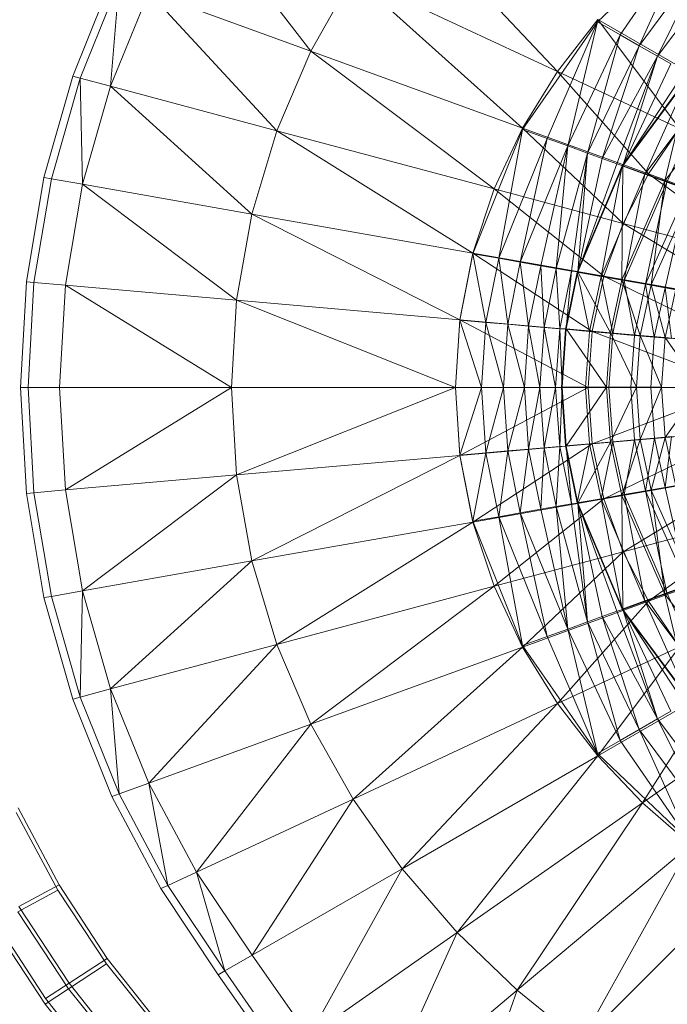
# Model space of a CAD drawing. Header units: metres. Extents: x 391.1 to 427.5, y 12.8 to 28.4.
# Tile 133 of 218: x 406.476 to 406.577, y 27.226 to 27.38. Entities that reach past the tile are written whole.
import ezdxf

# ---------------------------------------------------------------- set-up
doc = ezdxf.new("R2010")
doc.units = ezdxf.units.M
doc.layers.add('A-DETL-____-MBND', color=7, linetype='Continuous', lineweight=18)

# ---------------------------------------------------------------- blocks, each defined once
blk = doc.blocks.new('Family - Inodor PA-152420-03_ENLLUMENAT_P0A')
at = {"layer": 'A-DETL-____-MBND', "color": 253, "true_color": 0xaaaaaa}
for p, q in [((0.07185, 0.25257), (0.05392, 0.27574)), ((0.0861, 0.27521), (0.11043, 0.24938)), ((0.13114, 0.27102), (0.11669, 0.25718)), ((0.13114, 0.27102), (0.12024, 0.25514)), ((0.13114, 0.27102), (0.12024, 0.25514)), ((0.13114, 0.27102), (0.12321, 0.25343)), ((0.13114, 0.27102), (0.12321, 0.25343)), ((0.13428, 0.26839), (0.12321, 0.25343)), ((0.13428, 0.26839), (0.12321, 0.25343)), ((0.13428, 0.26839), (0.12605, 0.25179)), ((0.13428, 0.26839), (0.12605, 0.25179)), ((0.1369, 0.26619), (0.12605, 0.25179)), ((0.1369, 0.26619), (0.12605, 0.25179)), ((0.03458, 0.24866), (0.04072, 0.2639)), ((0.07843, 0.26431), (0.07185, 0.25257)), ((0.11043, 0.24938), (0.07843, 0.26431)), ((0.07843, 0.26431), (0.10496, 0.24052)), ((0.04183, 0.2635), (0.03573, 0.24836)), ((0.0405, 0.24708), (0.04183, 0.2635)), ((0.04648, 0.2618), (0.0405, 0.24708)), ((0.07185, 0.25257), (0.04648, 0.2618)), ((0.06653, 0.2401), (0.04648, 0.2618)), ((0.11674, 0.25752), (0.11043, 0.24938)), ((0.135, 0.24698), (0.11674, 0.25752)), ((0.11674, 0.25752), (0.12949, 0.24049)), ((0.11669, 0.25718), (0.10495, 0.24029)), ((0.11669, 0.25718), (0.1088, 0.2389)), ((0.11669, 0.25718), (0.1088, 0.2389)), ((0.11669, 0.25718), (0.11202, 0.23773)), ((0.11669, 0.25718), (0.11202, 0.23773)), ((0.12024, 0.25514), (0.11669, 0.25718)), ((0.11669, 0.25718), (0.12024, 0.25514)), ((0.12024, 0.25514), (0.11202, 0.23773)), ((0.12024, 0.25514), (0.11202, 0.23773)), ((0.12024, 0.25514), (0.1151, 0.23661)), ((0.12024, 0.25514), (0.1151, 0.23661)), ((0.12321, 0.25343), (0.12024, 0.25514)), ((0.12024, 0.25514), (0.12321, 0.25343)), ((0.12321, 0.25343), (0.1151, 0.23661)), ((0.12321, 0.25343), (0.1151, 0.23661)), ((0.12321, 0.25343), (0.11739, 0.23577)), ((0.12321, 0.25343), (0.11739, 0.23577)), ((0.12605, 0.25179), (0.12321, 0.25343)), ((0.12321, 0.25343), (0.12605, 0.25179)), ((0.07185, 0.25257), (0.06653, 0.2401)), ((0.10496, 0.24052), (0.07185, 0.25257)), ((0.1005, 0.231), (0.07185, 0.25257)), ((0.12605, 0.25179), (0.11739, 0.23577)), ((0.12605, 0.25179), (0.11739, 0.23577)), ((0.12605, 0.25179), (0.11969, 0.23493)), ((0.12605, 0.25179), (0.11969, 0.23493)), ((0.12605, 0.25179), (0.12065, 0.23464)), ((0.12605, 0.25179), (0.12065, 0.23464)), ((0.12816, 0.25057), (0.12605, 0.25179)), ((0.12605, 0.25179), (0.12816, 0.25057)), ((0.12816, 0.25057), (0.12065, 0.23464)), ((0.12816, 0.25057), (0.12065, 0.23464)), ((0.03007, 0.23279), (0.03458, 0.24866)), ((0.03573, 0.24836), (0.03124, 0.23259)), ((0.03573, 0.24836), (0.03458, 0.24866)), ((0.0405, 0.24708), (0.03573, 0.24836)), ((0.03611, 0.23173), (0.03573, 0.24836)), ((0.11043, 0.24938), (0.10496, 0.24052)), ((0.12949, 0.24049), (0.11043, 0.24938)), ((0.11043, 0.24938), (0.12466, 0.23335)), ((0.13106, 0.24889), (0.12054, 0.23462)), ((0.13028, 0.24934), (0.12065, 0.23464)), ((0.13028, 0.24934), (0.12065, 0.23464)), ((0.13117, 0.24889), (0.12065, 0.23464)), ((0.13117, 0.24889), (0.12065, 0.23464)), ((0.13106, 0.24889), (0.12409, 0.23333)), ((0.13106, 0.24889), (0.12409, 0.23333)), ((0.13117, 0.24889), (0.12721, 0.23226)), ((0.13117, 0.24889), (0.12721, 0.23226)), ((0.0405, 0.24708), (0.03611, 0.23173)), ((0.06653, 0.2401), (0.0405, 0.24708)), ((0.06262, 0.22705), (0.0405, 0.24708)), ((0.13433, 0.247), (0.12409, 0.23333)), ((0.13433, 0.247), (0.12409, 0.23333)), ((0.13433, 0.247), (0.12752, 0.23208)), ((0.13433, 0.247), (0.12752, 0.23208)), ((0.13722, 0.2454), (0.12721, 0.23226)), ((0.13722, 0.2454), (0.12721, 0.23226)), ((0.10496, 0.24052), (0.1005, 0.231)), ((0.12466, 0.23335), (0.10496, 0.24052)), ((0.12067, 0.2256), (0.10496, 0.24052)), ((0.12949, 0.24049), (0.12466, 0.23335)), ((0.06653, 0.2401), (0.06262, 0.22705)), ((0.1005, 0.231), (0.06653, 0.2401)), ((0.09718, 0.22096), (0.06653, 0.2401)), ((0.10495, 0.24029), (0.09718, 0.22085)), ((0.10495, 0.24029), (0.10122, 0.22015)), ((0.10495, 0.24029), (0.10122, 0.22015)), ((0.1088, 0.2389), (0.10122, 0.22015)), ((0.1088, 0.2389), (0.10122, 0.22015)), ((0.1088, 0.2389), (0.10458, 0.21955)), ((0.1088, 0.2389), (0.10458, 0.21955)), ((0.1088, 0.2389), (0.10495, 0.24029)), ((0.10495, 0.24029), (0.1088, 0.2389)), ((0.11202, 0.23773), (0.1088, 0.2389)), ((0.1088, 0.2389), (0.11202, 0.23773)), ((0.11202, 0.23773), (0.10458, 0.21955)), ((0.11202, 0.23773), (0.10458, 0.21955)), ((0.11202, 0.23773), (0.10781, 0.21898)), ((0.11202, 0.23773), (0.10781, 0.21898)), ((0.11202, 0.23773), (0.11021, 0.21856)), ((0.11202, 0.23773), (0.11021, 0.21856)), ((0.1151, 0.23661), (0.11202, 0.23773)), ((0.11202, 0.23773), (0.1151, 0.23661)), ((0.1151, 0.23661), (0.11021, 0.21856)), ((0.1151, 0.23661), (0.11021, 0.21856)), ((0.1151, 0.23661), (0.11263, 0.21813)), ((0.1151, 0.23661), (0.11263, 0.21813)), ((0.1151, 0.23661), (0.11362, 0.21801)), ((0.1151, 0.23661), (0.11362, 0.21801)), ((0.11739, 0.23577), (0.1151, 0.23661)), ((0.1151, 0.23661), (0.11739, 0.23577)), ((0.12054, 0.23462), (0.11352, 0.21797)), ((0.11739, 0.23577), (0.11362, 0.21801)), ((0.11739, 0.23577), (0.11362, 0.21801)), ((0.11969, 0.23493), (0.11362, 0.21801)), ((0.11969, 0.23493), (0.11362, 0.21801)), ((0.12065, 0.23464), (0.11362, 0.21801)), ((0.12065, 0.23464), (0.11362, 0.21801)), ((0.12054, 0.23462), (0.11723, 0.21732)), ((0.12054, 0.23462), (0.11723, 0.21732)), ((0.11969, 0.23493), (0.11739, 0.23577)), ((0.11739, 0.23577), (0.11969, 0.23493)), ((0.12065, 0.23464), (0.11969, 0.23493)), ((0.11969, 0.23493), (0.12065, 0.23464)), ((0.12065, 0.23464), (0.1205, 0.2168)), ((0.12065, 0.23464), (0.1205, 0.2168)), ((0.12409, 0.23333), (0.12054, 0.23462)), ((0.12054, 0.23462), (0.12409, 0.23333)), ((0.12721, 0.23226), (0.12065, 0.23464)), ((0.12065, 0.23464), (0.12721, 0.23226)), ((0.02732, 0.21647), (0.03007, 0.23279)), ((0.03124, 0.23259), (0.03007, 0.23279)), ((0.12409, 0.23333), (0.11723, 0.21732)), ((0.12409, 0.23333), (0.11723, 0.21732)), ((0.12466, 0.23335), (0.12067, 0.2256)), ((0.12409, 0.23333), (0.12084, 0.21668)), ((0.12409, 0.23333), (0.12084, 0.21668)), ((0.12752, 0.23208), (0.12409, 0.23333)), ((0.12409, 0.23333), (0.12752, 0.23208)), ((0.1474, 0.22507), (0.12466, 0.23335)), ((0.12466, 0.23335), (0.1439, 0.21937)), ((0.03124, 0.23259), (0.0285, 0.21636)), ((0.03611, 0.23173), (0.03124, 0.23259)), ((0.03611, 0.23173), (0.03343, 0.21593)), ((0.06262, 0.22705), (0.03611, 0.23173)), ((0.06022, 0.21359), (0.03611, 0.23173)), ((0.12721, 0.23226), (0.1205, 0.2168)), ((0.12721, 0.23226), (0.1205, 0.2168)), ((0.12752, 0.23208), (0.12084, 0.21668)), ((0.12752, 0.23208), (0.12084, 0.21668)), ((0.12752, 0.23208), (0.12421, 0.21609)), ((0.12752, 0.23208), (0.12421, 0.21609)), ((0.12721, 0.23226), (0.1251, 0.21599)), ((0.12721, 0.23226), (0.1251, 0.21599)), ((0.1316, 0.23066), (0.12721, 0.23226)), ((0.12721, 0.23226), (0.1316, 0.23066)), ((0.13075, 0.23091), (0.12752, 0.23208)), ((0.12752, 0.23208), (0.13075, 0.23091)), ((0.1005, 0.231), (0.09718, 0.22096)), ((0.12067, 0.2256), (0.1005, 0.231)), ((0.11768, 0.21734), (0.1005, 0.231)), ((0.13075, 0.23091), (0.12421, 0.21609)), ((0.13075, 0.23091), (0.12421, 0.21609)), ((0.1316, 0.23066), (0.1251, 0.21599)), ((0.1316, 0.23066), (0.1251, 0.21599)), ((0.13075, 0.23091), (0.12727, 0.21555)), ((0.13075, 0.23091), (0.12727, 0.21555)), ((0.06262, 0.22705), (0.06022, 0.21359)), ((0.09718, 0.22096), (0.06262, 0.22705)), ((0.09514, 0.21053), (0.06262, 0.22705)), ((0.12067, 0.2256), (0.11768, 0.21734)), ((0.1439, 0.21937), (0.12067, 0.2256)), ((0.14123, 0.21319), (0.12067, 0.2256)), ((0.09718, 0.22096), (0.09514, 0.21053)), ((0.09718, 0.22085), (0.09514, 0.21049)), ((0.11768, 0.21734), (0.09718, 0.22096)), ((0.11583, 0.20872), (0.09718, 0.22096)), ((0.10122, 0.22015), (0.09718, 0.22085)), ((0.09718, 0.22085), (0.10122, 0.22015)), ((0.09718, 0.22085), (0.09922, 0.21013)), ((0.09718, 0.22085), (0.09922, 0.21013)), ((0.10122, 0.22015), (0.09922, 0.21013)), ((0.10122, 0.22015), (0.09922, 0.21013)), ((0.10458, 0.21955), (0.10122, 0.22015)), ((0.10122, 0.22015), (0.10458, 0.21955)), ((0.10122, 0.22015), (0.10263, 0.20984)), ((0.10122, 0.22015), (0.10263, 0.20984)), ((0.10458, 0.21955), (0.10263, 0.20984)), ((0.10458, 0.21955), (0.10263, 0.20984)), ((0.10781, 0.21898), (0.10458, 0.21955)), ((0.10458, 0.21955), (0.10781, 0.21898)), ((0.10458, 0.21955), (0.10589, 0.20955)), ((0.10458, 0.21955), (0.10589, 0.20955)), ((0.10781, 0.21898), (0.10589, 0.20955)), ((0.10781, 0.21898), (0.10589, 0.20955)), ((0.11021, 0.21856), (0.10781, 0.21898)), ((0.10781, 0.21898), (0.11021, 0.21856)), ((0.10781, 0.21898), (0.10832, 0.20934)), ((0.10781, 0.21898), (0.10832, 0.20934)), ((0.11021, 0.21856), (0.10832, 0.20934)), ((0.11021, 0.21856), (0.10832, 0.20934)), ((0.11263, 0.21813), (0.11021, 0.21856)), ((0.11021, 0.21856), (0.11263, 0.21813)), ((0.11021, 0.21856), (0.11077, 0.20912)), ((0.11021, 0.21856), (0.11077, 0.20912)), ((0.11263, 0.21813), (0.11077, 0.20912)), ((0.11263, 0.21813), (0.11077, 0.20912)), ((0.11352, 0.21797), (0.11167, 0.20904)), ((0.11263, 0.21813), (0.11176, 0.20909)), ((0.11263, 0.21813), (0.11176, 0.20909)), ((0.11362, 0.21801), (0.11176, 0.20909)), ((0.11362, 0.21801), (0.11176, 0.20909)), ((0.11362, 0.21801), (0.11263, 0.21813)), ((0.11263, 0.21813), (0.11362, 0.21801)), ((0.11723, 0.21732), (0.11352, 0.21797)), ((0.11352, 0.21797), (0.11723, 0.21732)), ((0.11352, 0.21797), (0.11542, 0.20871)), ((0.11352, 0.21797), (0.11542, 0.20871)), ((0.1205, 0.2168), (0.11362, 0.21801)), ((0.11362, 0.21801), (0.1205, 0.2168)), ((0.11362, 0.21801), (0.11872, 0.20848)), ((0.11362, 0.21801), (0.11872, 0.20848)), ((0.11723, 0.21732), (0.11542, 0.20871)), ((0.11723, 0.21732), (0.11542, 0.20871)), ((0.11768, 0.21734), (0.11583, 0.20872)), ((0.12084, 0.21668), (0.11723, 0.21732)), ((0.11723, 0.21732), (0.12084, 0.21668)), ((0.11723, 0.21732), (0.11907, 0.20839)), ((0.11723, 0.21732), (0.11907, 0.20839)), ((0.14123, 0.21319), (0.11768, 0.21734)), ((0.13955, 0.20665), (0.11768, 0.21734)), ((0.0264, 0.19991), (0.02732, 0.21647)), ((0.0285, 0.21636), (0.02732, 0.21647)), ((0.0285, 0.21636), (0.02758, 0.19991)), ((0.03343, 0.21593), (0.0285, 0.21636)), ((0.03343, 0.21593), (0.03253, 0.19991)), ((0.06022, 0.21359), (0.03343, 0.21593)), ((0.05941, 0.19991), (0.03343, 0.21593)), ((0.1205, 0.2168), (0.11872, 0.20848)), ((0.1205, 0.2168), (0.11872, 0.20848)), ((0.12084, 0.21668), (0.11907, 0.20839)), ((0.12084, 0.21668), (0.11907, 0.20839)), ((0.1251, 0.21599), (0.1205, 0.2168)), ((0.1205, 0.2168), (0.1251, 0.21599)), ((0.1205, 0.2168), (0.12337, 0.20807)), ((0.1205, 0.2168), (0.12337, 0.20807)), ((0.12421, 0.21609), (0.12084, 0.21668)), ((0.12084, 0.21668), (0.12421, 0.21609)), ((0.12084, 0.21668), (0.12249, 0.20809)), ((0.12084, 0.21668), (0.12249, 0.20809)), ((0.12421, 0.21609), (0.12249, 0.20809)), ((0.12421, 0.21609), (0.12249, 0.20809)), ((0.1251, 0.21599), (0.12337, 0.20807)), ((0.1251, 0.21599), (0.12337, 0.20807)), ((0.12727, 0.21555), (0.12421, 0.21609)), ((0.12421, 0.21609), (0.12727, 0.21555)), ((0.12421, 0.21609), (0.12557, 0.20782)), ((0.12421, 0.21609), (0.12557, 0.20782)), ((0.12893, 0.21531), (0.1251, 0.21599)), ((0.1251, 0.21599), (0.12893, 0.21531)), ((0.1251, 0.21599), (0.12725, 0.20774)), ((0.1251, 0.21599), (0.12725, 0.20774)), ((0.12727, 0.21555), (0.12557, 0.20782)), ((0.12727, 0.21555), (0.12557, 0.20782)), ((0.12893, 0.21531), (0.12725, 0.20774)), ((0.12893, 0.21531), (0.12725, 0.20774)), ((0.12893, 0.21531), (0.12725, 0.20774)), ((0.12991, 0.21508), (0.12727, 0.21555)), ((0.12727, 0.21555), (0.12991, 0.21508)), ((0.12727, 0.21555), (0.12824, 0.20759)), ((0.12727, 0.21555), (0.12824, 0.20759)), ((0.06022, 0.21359), (0.05941, 0.19991)), ((0.09514, 0.21053), (0.06022, 0.21359)), ((0.09445, 0.19991), (0.06022, 0.21359)), ((0.09514, 0.21053), (0.09445, 0.19991)), ((0.09514, 0.21049), (0.09445, 0.19991)), ((0.11583, 0.20872), (0.09514, 0.21053)), ((0.1152, 0.19991), (0.09514, 0.21053)), ((0.09922, 0.21013), (0.09514, 0.21049)), ((0.09514, 0.21049), (0.09922, 0.21013)), ((0.09514, 0.21049), (0.09854, 0.19992)), ((0.09514, 0.21049), (0.09854, 0.19992)), ((0.09922, 0.21013), (0.09854, 0.19992)), ((0.09922, 0.21013), (0.09854, 0.19992)), ((0.10263, 0.20984), (0.09922, 0.21013)), ((0.09922, 0.21013), (0.10263, 0.20984)), ((0.09922, 0.21013), (0.10196, 0.19992)), ((0.09922, 0.21013), (0.10196, 0.19992)), ((0.10263, 0.20984), (0.10196, 0.19992)), ((0.10263, 0.20984), (0.10196, 0.19992)), ((0.10589, 0.20955), (0.10263, 0.20984)), ((0.10263, 0.20984), (0.10589, 0.20955)), ((0.10263, 0.20984), (0.10524, 0.19992)), ((0.10263, 0.20984), (0.10524, 0.19992)), ((0.10589, 0.20955), (0.10524, 0.19992)), ((0.10589, 0.20955), (0.10524, 0.19992)), ((0.10832, 0.20934), (0.10589, 0.20955)), ((0.10589, 0.20955), (0.10832, 0.20934)), ((0.10589, 0.20955), (0.10768, 0.19992)), ((0.10589, 0.20955), (0.10768, 0.19992)), ((0.10832, 0.20934), (0.10768, 0.19992)), ((0.10832, 0.20934), (0.10768, 0.19992)), ((0.11077, 0.20912), (0.10832, 0.20934)), ((0.10832, 0.20934), (0.11077, 0.20912)), ((0.10832, 0.20934), (0.11013, 0.19992)), ((0.10832, 0.20934), (0.11013, 0.19992)), ((0.11077, 0.20912), (0.11013, 0.19992)), ((0.11077, 0.20912), (0.11013, 0.19992)), ((0.11176, 0.20909), (0.11077, 0.20912)), ((0.11077, 0.20912), (0.11176, 0.20909)), ((0.11077, 0.20912), (0.11113, 0.19997)), ((0.11077, 0.20912), (0.11113, 0.19997)), ((0.11167, 0.20904), (0.11104, 0.19992)), ((0.11176, 0.20909), (0.11113, 0.19997)), ((0.11176, 0.20909), (0.11113, 0.19997)), ((0.11542, 0.20871), (0.11167, 0.20904)), ((0.11167, 0.20904), (0.11542, 0.20871)), ((0.11872, 0.20848), (0.11176, 0.20909)), ((0.11176, 0.20909), (0.11872, 0.20848)), ((0.11176, 0.20909), (0.11811, 0.19997)), ((0.11176, 0.20909), (0.11811, 0.19997)), ((0.11542, 0.20871), (0.11481, 0.19992)), ((0.11542, 0.20871), (0.11481, 0.19992)), ((0.11583, 0.20872), (0.1152, 0.19991)), ((0.11907, 0.20839), (0.11542, 0.20871)), ((0.11542, 0.20871), (0.11907, 0.20839)), ((0.13955, 0.20665), (0.11583, 0.20872)), ((0.13897, 0.19991), (0.11583, 0.20872)), ((0.11872, 0.20848), (0.11811, 0.19997)), ((0.11872, 0.20848), (0.11811, 0.19997)), ((0.11907, 0.20839), (0.11846, 0.19992)), ((0.11907, 0.20839), (0.11846, 0.19992)), ((0.12337, 0.20807), (0.11872, 0.20848)), ((0.11872, 0.20848), (0.12337, 0.20807)), ((0.11872, 0.20848), (0.12278, 0.19997)), ((0.11872, 0.20848), (0.12278, 0.19997)), ((0.12249, 0.20809), (0.11907, 0.20839)), ((0.11907, 0.20839), (0.12249, 0.20809)), ((0.12249, 0.20809), (0.1219, 0.19992)), ((0.12249, 0.20809), (0.1219, 0.19992)), ((0.12557, 0.20782), (0.12249, 0.20809)), ((0.12249, 0.20809), (0.12557, 0.20782)), ((0.12337, 0.20807), (0.12278, 0.19997)), ((0.12337, 0.20807), (0.12278, 0.19997)), ((0.12725, 0.20774), (0.12337, 0.20807)), ((0.12337, 0.20807), (0.12725, 0.20774)), ((0.12337, 0.20807), (0.12668, 0.19997)), ((0.12337, 0.20807), (0.12668, 0.19997)), ((0.12557, 0.20782), (0.125, 0.19991)), ((0.12557, 0.20782), (0.125, 0.19991)), ((0.12824, 0.20759), (0.12557, 0.20782)), ((0.12557, 0.20782), (0.12824, 0.20759)), ((0.12725, 0.20774), (0.12668, 0.19997)), ((0.12725, 0.20774), (0.12668, 0.19997)), ((0.12725, 0.20774), (0.12668, 0.19997)), ((0.13329, 0.20715), (0.12725, 0.20774)), ((0.12725, 0.20774), (0.13329, 0.20715)), ((0.12725, 0.20774), (0.13274, 0.19992)), ((0.12725, 0.20774), (0.13274, 0.19992)), ((0.02758, 0.19991), (0.0264, 0.19991)), ((0.02732, 0.18336), (0.0264, 0.19991)), ((0.03253, 0.19991), (0.02758, 0.19991)), ((0.0285, 0.18347), (0.02758, 0.19991)), ((0.05941, 0.19991), (0.03253, 0.19991)), ((0.03343, 0.1839), (0.03253, 0.19991)), ((0.05941, 0.19991), (0.03343, 0.1839)), ((0.09445, 0.19991), (0.05941, 0.19991)), ((0.06022, 0.18624), (0.05941, 0.19991)), ((0.09445, 0.19991), (0.06022, 0.18624)), ((0.09854, 0.19992), (0.09445, 0.19991)), ((0.09854, 0.19992), (0.09445, 0.19991)), ((0.1152, 0.19991), (0.09445, 0.19991)), ((0.09514, 0.1893), (0.09445, 0.19991)), ((0.09514, 0.18936), (0.09445, 0.19991)), ((0.09854, 0.19992), (0.09514, 0.18936)), ((0.09854, 0.19992), (0.09514, 0.18936)), ((0.1152, 0.19991), (0.09514, 0.1893)), ((0.10196, 0.19992), (0.09854, 0.19992)), ((0.09854, 0.19992), (0.10196, 0.19992)), ((0.09854, 0.19992), (0.09922, 0.18971)), ((0.09854, 0.19992), (0.09922, 0.18971)), ((0.10196, 0.19992), (0.09922, 0.18971)), ((0.10196, 0.19992), (0.09922, 0.18971)), ((0.10524, 0.19992), (0.10196, 0.19992)), ((0.10196, 0.19992), (0.10524, 0.19992)), ((0.10196, 0.19992), (0.10263, 0.19001)), ((0.10196, 0.19992), (0.10263, 0.19001)), ((0.10524, 0.19992), (0.10263, 0.19001)), ((0.10524, 0.19992), (0.10263, 0.19001)), ((0.10768, 0.19992), (0.10524, 0.19992)), ((0.10524, 0.19992), (0.10768, 0.19992)), ((0.10524, 0.19992), (0.10589, 0.1903)), ((0.10524, 0.19992), (0.10589, 0.1903)), ((0.10768, 0.19992), (0.10589, 0.1903)), ((0.10768, 0.19992), (0.10589, 0.1903)), ((0.11013, 0.19992), (0.10768, 0.19992)), ((0.10768, 0.19992), (0.11013, 0.19992)), ((0.10768, 0.19992), (0.10832, 0.19051)), ((0.10768, 0.19992), (0.10832, 0.19051)), ((0.11013, 0.19992), (0.10832, 0.19051)), ((0.11013, 0.19992), (0.10832, 0.19051)), ((0.11113, 0.19997), (0.11013, 0.19992)), ((0.11113, 0.19997), (0.11013, 0.19992)), ((0.11077, 0.19072), (0.11013, 0.19992)), ((0.11013, 0.19992), (0.11077, 0.19072)), ((0.11113, 0.19997), (0.11077, 0.19072)), ((0.11113, 0.19997), (0.11077, 0.19072)), ((0.11104, 0.19992), (0.11481, 0.19992)), ((0.11104, 0.19992), (0.11481, 0.19992)), ((0.11104, 0.19992), (0.11167, 0.19078)), ((0.11811, 0.19997), (0.11113, 0.19997)), ((0.11811, 0.19997), (0.11113, 0.19997)), ((0.11176, 0.19076), (0.11113, 0.19997)), ((0.11113, 0.19997), (0.11176, 0.19076)), ((0.11811, 0.19997), (0.11176, 0.19076)), ((0.11811, 0.19997), (0.11176, 0.19076)), ((0.11481, 0.19992), (0.11846, 0.19992)), ((0.11481, 0.19992), (0.11846, 0.19992)), ((0.11481, 0.19992), (0.11543, 0.19114)), ((0.11481, 0.19992), (0.11543, 0.19114)), ((0.13897, 0.19991), (0.1152, 0.19991)), ((0.11583, 0.19111), (0.1152, 0.19991)), ((0.13897, 0.19991), (0.11583, 0.19111)), ((0.12278, 0.19997), (0.11811, 0.19997)), ((0.11811, 0.19997), (0.12278, 0.19997)), ((0.11811, 0.19997), (0.11872, 0.19136)), ((0.11811, 0.19997), (0.11872, 0.19136)), ((0.11846, 0.19992), (0.1219, 0.19992)), ((0.11846, 0.19992), (0.1219, 0.19992)), ((0.11846, 0.19992), (0.11907, 0.19145)), ((0.11846, 0.19992), (0.11907, 0.19145)), ((0.12278, 0.19997), (0.11872, 0.19136)), ((0.12278, 0.19997), (0.11872, 0.19136)), ((0.1219, 0.19992), (0.125, 0.19991)), ((0.1219, 0.19992), (0.12249, 0.19175)), ((0.1219, 0.19992), (0.125, 0.19991)), ((0.1219, 0.19992), (0.12249, 0.19175)), ((0.12668, 0.19997), (0.12278, 0.19997)), ((0.12668, 0.19997), (0.12278, 0.19997)), ((0.12337, 0.19177), (0.12278, 0.19997)), ((0.12278, 0.19997), (0.12337, 0.19177)), ((0.12668, 0.19997), (0.12337, 0.19177)), ((0.12668, 0.19997), (0.12337, 0.19177)), ((0.125, 0.19991), (0.12767, 0.19992)), ((0.125, 0.19991), (0.12767, 0.19992)), ((0.125, 0.19991), (0.12558, 0.19201)), ((0.125, 0.19991), (0.12558, 0.19201)), ((0.12668, 0.19997), (0.12725, 0.19211)), ((0.12668, 0.19997), (0.12725, 0.19211)), ((0.13274, 0.19992), (0.12668, 0.19997)), ((0.12668, 0.19997), (0.13274, 0.19992)), ((0.12668, 0.19997), (0.12725, 0.19211)), ((0.13274, 0.19992), (0.12725, 0.19211)), ((0.13274, 0.19992), (0.12725, 0.19211)), ((0.13955, 0.19318), (0.11583, 0.19111)), ((0.13955, 0.19318), (0.11768, 0.18249)), ((0.13329, 0.1927), (0.12725, 0.19211)), ((0.13329, 0.1927), (0.12725, 0.19211)), ((0.11583, 0.19111), (0.09514, 0.1893)), ((0.11583, 0.19111), (0.09718, 0.17887)), ((0.11167, 0.19078), (0.11543, 0.19114)), ((0.11543, 0.19114), (0.11167, 0.19078)), ((0.11872, 0.19136), (0.11176, 0.19076)), ((0.11872, 0.19136), (0.11176, 0.19076)), ((0.11543, 0.19114), (0.11352, 0.18188)), ((0.11543, 0.19114), (0.11352, 0.18188)), ((0.11872, 0.19136), (0.11362, 0.18184)), ((0.11872, 0.19136), (0.11362, 0.18184)), ((0.11543, 0.19114), (0.11907, 0.19145)), ((0.11907, 0.19145), (0.11543, 0.19114)), ((0.11723, 0.18253), (0.11543, 0.19114)), ((0.11543, 0.19114), (0.11723, 0.18253)), ((0.11768, 0.18249), (0.11583, 0.19111)), ((0.11907, 0.19145), (0.11723, 0.18253)), ((0.11907, 0.19145), (0.11723, 0.18253)), ((0.12337, 0.19177), (0.11872, 0.19136)), ((0.12337, 0.19177), (0.11872, 0.19136)), ((0.1205, 0.18305), (0.11872, 0.19136)), ((0.11872, 0.19136), (0.1205, 0.18305)), ((0.11907, 0.19145), (0.12249, 0.19175)), ((0.12249, 0.19175), (0.11907, 0.19145)), ((0.12084, 0.18317), (0.11907, 0.19145)), ((0.11907, 0.19145), (0.12084, 0.18317)), ((0.12337, 0.19177), (0.1205, 0.18305)), ((0.12337, 0.19177), (0.1205, 0.18305)), ((0.12249, 0.19175), (0.12084, 0.18317)), ((0.12249, 0.19175), (0.12084, 0.18317)), ((0.12249, 0.19175), (0.12558, 0.19201)), ((0.12558, 0.19201), (0.12249, 0.19175)), ((0.12421, 0.18376), (0.12249, 0.19175)), ((0.12249, 0.19175), (0.12421, 0.18376)), ((0.12725, 0.19211), (0.12337, 0.19177)), ((0.12725, 0.19211), (0.12337, 0.19177)), ((0.1251, 0.18386), (0.12337, 0.19177)), ((0.12337, 0.19177), (0.1251, 0.18386)), ((0.12558, 0.19201), (0.12421, 0.18376)), ((0.12558, 0.19201), (0.12421, 0.18376)), ((0.12725, 0.19211), (0.1251, 0.18386)), ((0.12725, 0.19211), (0.1251, 0.18386)), ((0.12558, 0.19201), (0.12825, 0.19225)), ((0.12825, 0.19225), (0.12558, 0.19201)), ((0.12727, 0.1843), (0.12558, 0.19201)), ((0.12558, 0.19201), (0.12727, 0.1843)), ((0.12725, 0.19211), (0.12893, 0.18453)), ((0.12725, 0.19211), (0.12893, 0.18453)), ((0.12893, 0.18453), (0.12725, 0.19211)), ((0.12825, 0.19225), (0.12727, 0.1843)), ((0.12825, 0.19225), (0.12727, 0.1843)), ((0.09922, 0.18971), (0.09514, 0.18936)), ((0.09922, 0.18971), (0.09514, 0.18936)), ((0.09922, 0.18971), (0.09718, 0.179)), ((0.09922, 0.18971), (0.09718, 0.179)), ((0.10263, 0.19001), (0.09922, 0.18971)), ((0.10263, 0.19001), (0.09922, 0.18971)), ((0.10122, 0.1797), (0.09922, 0.18971)), ((0.09922, 0.18971), (0.10122, 0.1797)), ((0.10263, 0.19001), (0.10122, 0.1797)), ((0.10263, 0.19001), (0.10122, 0.1797)), ((0.10589, 0.1903), (0.10263, 0.19001)), ((0.10589, 0.1903), (0.10263, 0.19001)), ((0.10458, 0.1803), (0.10263, 0.19001)), ((0.10263, 0.19001), (0.10458, 0.1803)), ((0.10589, 0.1903), (0.10458, 0.1803)), ((0.10589, 0.1903), (0.10458, 0.1803)), ((0.10832, 0.19051), (0.10589, 0.1903)), ((0.10832, 0.19051), (0.10589, 0.1903)), ((0.10781, 0.18087), (0.10589, 0.1903)), ((0.10589, 0.1903), (0.10781, 0.18087)), ((0.10832, 0.19051), (0.10781, 0.18087)), ((0.10832, 0.19051), (0.10781, 0.18087)), ((0.11077, 0.19072), (0.10832, 0.19051)), ((0.11077, 0.19072), (0.10832, 0.19051)), ((0.11021, 0.18129), (0.10832, 0.19051)), ((0.10832, 0.19051), (0.11021, 0.18129)), ((0.11077, 0.19072), (0.11021, 0.18129)), ((0.11077, 0.19072), (0.11021, 0.18129)), ((0.11176, 0.19076), (0.11077, 0.19072)), ((0.11176, 0.19076), (0.11077, 0.19072)), ((0.11263, 0.18171), (0.11077, 0.19072)), ((0.11077, 0.19072), (0.11263, 0.18171)), ((0.11352, 0.18188), (0.11167, 0.19078)), ((0.11362, 0.18184), (0.11176, 0.19076)), ((0.11176, 0.19076), (0.11263, 0.18171)), ((0.11176, 0.19076), (0.11362, 0.18184)), ((0.11176, 0.19076), (0.11263, 0.18171)), ((0.09514, 0.1893), (0.06022, 0.18624)), ((0.09514, 0.1893), (0.06262, 0.17278)), ((0.09718, 0.179), (0.09514, 0.18936)), ((0.09718, 0.17887), (0.09514, 0.1893)), ((0.14123, 0.18664), (0.11768, 0.18249)), ((0.14123, 0.18664), (0.12067, 0.17423)), ((0.06022, 0.18624), (0.03343, 0.1839)), ((0.06022, 0.18624), (0.03611, 0.1681)), ((0.06262, 0.17278), (0.06022, 0.18624)), ((0.0285, 0.18347), (0.02732, 0.18336)), ((0.03343, 0.1839), (0.0285, 0.18347)), ((0.03124, 0.16724), (0.0285, 0.18347)), ((0.03611, 0.1681), (0.03343, 0.1839)), ((0.1251, 0.18386), (0.1205, 0.18305)), ((0.1251, 0.18386), (0.1205, 0.18305)), ((0.12421, 0.18376), (0.12084, 0.18317)), ((0.12421, 0.18376), (0.12084, 0.18317)), ((0.12727, 0.1843), (0.12421, 0.18376)), ((0.12727, 0.1843), (0.12421, 0.18376)), ((0.13075, 0.16894), (0.12421, 0.18376)), ((0.12421, 0.18376), (0.12752, 0.16777)), ((0.12421, 0.18376), (0.13075, 0.16894)), ((0.12421, 0.18376), (0.12752, 0.16777)), ((0.12893, 0.18453), (0.1251, 0.18386)), ((0.12893, 0.18453), (0.1251, 0.18386)), ((0.1316, 0.16919), (0.1251, 0.18386)), ((0.1251, 0.18386), (0.12721, 0.16759)), ((0.1251, 0.18386), (0.1316, 0.16919)), ((0.1251, 0.18386), (0.12721, 0.16759)), ((0.12991, 0.18476), (0.12727, 0.1843)), ((0.12991, 0.18476), (0.12727, 0.1843)), ((0.13075, 0.16894), (0.12727, 0.1843)), ((0.12727, 0.1843), (0.13075, 0.16894)), ((0.03007, 0.16704), (0.02732, 0.18336)), ((0.11768, 0.18249), (0.09718, 0.17887)), ((0.11768, 0.18249), (0.1005, 0.16883)), ((0.11723, 0.18253), (0.11352, 0.18188)), ((0.11723, 0.18253), (0.11352, 0.18188)), ((0.12054, 0.16523), (0.11352, 0.18188)), ((0.1205, 0.18305), (0.11362, 0.18184)), ((0.1205, 0.18305), (0.11362, 0.18184)), ((0.12084, 0.18317), (0.11723, 0.18253)), ((0.12084, 0.18317), (0.11723, 0.18253)), ((0.12409, 0.16652), (0.11723, 0.18253)), ((0.11723, 0.18253), (0.12054, 0.16523)), ((0.11723, 0.18253), (0.12409, 0.16652)), ((0.11723, 0.18253), (0.12054, 0.16523)), ((0.12067, 0.17423), (0.11768, 0.18249)), ((0.12721, 0.16759), (0.1205, 0.18305)), ((0.1205, 0.18305), (0.12065, 0.1652)), ((0.1205, 0.18305), (0.12721, 0.16759)), ((0.1205, 0.18305), (0.12065, 0.1652)), ((0.12752, 0.16777), (0.12084, 0.18317)), ((0.12084, 0.18317), (0.12409, 0.16652)), ((0.12084, 0.18317), (0.12752, 0.16777)), ((0.12084, 0.18317), (0.12409, 0.16652)), ((0.10781, 0.18087), (0.10458, 0.1803)), ((0.10781, 0.18087), (0.10458, 0.1803)), ((0.11021, 0.18129), (0.10781, 0.18087)), ((0.11021, 0.18129), (0.10781, 0.18087)), ((0.11202, 0.16212), (0.10781, 0.18087)), ((0.10781, 0.18087), (0.11202, 0.16212)), ((0.11263, 0.18171), (0.11021, 0.18129)), ((0.11263, 0.18171), (0.11021, 0.18129)), ((0.1151, 0.16324), (0.11021, 0.18129)), ((0.11021, 0.18129), (0.11202, 0.16212)), ((0.11021, 0.18129), (0.1151, 0.16324)), ((0.11021, 0.18129), (0.11202, 0.16212)), ((0.11362, 0.18184), (0.11263, 0.18171)), ((0.11362, 0.18184), (0.11263, 0.18171)), ((0.1151, 0.16324), (0.11263, 0.18171)), ((0.11263, 0.18171), (0.1151, 0.16324)), ((0.12065, 0.1652), (0.11362, 0.18184)), ((0.11362, 0.18184), (0.1151, 0.16324)), ((0.11362, 0.18184), (0.12065, 0.1652)), ((0.11362, 0.18184), (0.11969, 0.16491)), ((0.11362, 0.18184), (0.11969, 0.16491)), ((0.11362, 0.18184), (0.11739, 0.16407)), ((0.11362, 0.18184), (0.11739, 0.16407)), ((0.11362, 0.18184), (0.1151, 0.16324)), ((0.1439, 0.18046), (0.12067, 0.17423)), ((0.12466, 0.16648), (0.1439, 0.18046)), ((0.09718, 0.17887), (0.06262, 0.17278)), ((0.09718, 0.17887), (0.06653, 0.15973)), ((0.10122, 0.1797), (0.09718, 0.179)), ((0.10122, 0.1797), (0.09718, 0.179)), ((0.10495, 0.15955), (0.09718, 0.179)), ((0.1005, 0.16883), (0.09718, 0.17887)), ((0.10458, 0.1803), (0.10122, 0.1797)), ((0.10458, 0.1803), (0.10122, 0.1797)), ((0.1088, 0.16095), (0.10122, 0.1797)), ((0.10122, 0.1797), (0.10495, 0.15955)), ((0.10122, 0.1797), (0.1088, 0.16095)), ((0.10122, 0.1797), (0.10495, 0.15955)), ((0.11202, 0.16212), (0.10458, 0.1803)), ((0.10458, 0.1803), (0.1088, 0.16095)), ((0.10458, 0.1803), (0.11202, 0.16212)), ((0.10458, 0.1803), (0.1088, 0.16095)), ((0.12067, 0.17423), (0.1005, 0.16883)), ((0.12067, 0.17423), (0.10496, 0.15931)), ((0.12466, 0.16648), (0.12067, 0.17423)), ((0.1474, 0.17476), (0.12466, 0.16648)), ((0.06262, 0.17278), (0.03611, 0.1681)), ((0.06262, 0.17278), (0.0405, 0.15275)), ((0.06653, 0.15973), (0.06262, 0.17278)), ((0.03611, 0.1681), (0.03124, 0.16724)), ((0.03611, 0.1681), (0.03573, 0.15147)), ((0.0405, 0.15275), (0.03611, 0.1681)), ((0.1005, 0.16883), (0.06653, 0.15973)), ((0.1005, 0.16883), (0.07185, 0.14726)), ((0.10496, 0.15931), (0.1005, 0.16883)), ((0.1316, 0.16919), (0.12721, 0.16759)), ((0.1316, 0.16919), (0.12721, 0.16759)), ((0.13075, 0.16894), (0.12752, 0.16777)), ((0.13075, 0.16894), (0.12752, 0.16777)), ((0.03124, 0.16724), (0.03007, 0.16704)), ((0.03458, 0.15117), (0.03007, 0.16704)), ((0.03573, 0.15147), (0.03124, 0.16724)), ((0.12466, 0.16648), (0.10496, 0.15931)), ((0.11043, 0.15045), (0.12466, 0.16648)), ((0.12409, 0.16652), (0.12054, 0.16523)), ((0.12409, 0.16652), (0.12054, 0.16523)), ((0.12721, 0.16759), (0.12065, 0.1652)), ((0.12721, 0.16759), (0.12065, 0.1652)), ((0.12752, 0.16777), (0.12409, 0.16652)), ((0.12752, 0.16777), (0.12409, 0.16652)), ((0.13433, 0.15285), (0.12409, 0.16652)), ((0.12409, 0.16652), (0.13106, 0.15096)), ((0.12409, 0.16652), (0.13433, 0.15285)), ((0.12409, 0.16652), (0.13106, 0.15096)), ((0.12949, 0.15933), (0.12466, 0.16648)), ((0.13722, 0.15445), (0.12721, 0.16759)), ((0.12721, 0.16759), (0.13117, 0.15096)), ((0.12721, 0.16759), (0.13722, 0.15445)), ((0.12721, 0.16759), (0.13117, 0.15096)), ((0.13433, 0.15285), (0.12752, 0.16777)), ((0.12752, 0.16777), (0.13433, 0.15285)), ((0.11969, 0.16491), (0.11739, 0.16407)), ((0.11969, 0.16491), (0.11739, 0.16407)), ((0.12065, 0.1652), (0.11969, 0.16491)), ((0.12065, 0.1652), (0.11969, 0.16491)), ((0.12605, 0.14806), (0.11969, 0.16491)), ((0.11969, 0.16491), (0.12605, 0.14806)), ((0.13106, 0.15096), (0.12054, 0.16523)), ((0.13117, 0.15096), (0.12065, 0.1652)), ((0.12065, 0.1652), (0.12605, 0.14806)), ((0.12065, 0.1652), (0.13117, 0.15096)), ((0.12065, 0.1652), (0.13028, 0.1505)), ((0.12065, 0.1652), (0.13028, 0.1505)), ((0.12065, 0.1652), (0.12816, 0.14928)), ((0.12065, 0.1652), (0.12816, 0.14928)), ((0.12065, 0.1652), (0.12605, 0.14806)), ((0.11739, 0.16407), (0.1151, 0.16324)), ((0.11739, 0.16407), (0.1151, 0.16324)), ((0.12605, 0.14806), (0.11739, 0.16407)), ((0.11739, 0.16407), (0.12321, 0.14642)), ((0.11739, 0.16407), (0.12605, 0.14806)), ((0.11739, 0.16407), (0.12321, 0.14642)), ((0.11202, 0.16212), (0.1088, 0.16095)), ((0.11202, 0.16212), (0.1088, 0.16095)), ((0.1151, 0.16324), (0.11202, 0.16212)), ((0.1151, 0.16324), (0.11202, 0.16212)), ((0.12024, 0.14471), (0.11202, 0.16212)), ((0.11202, 0.16212), (0.11669, 0.14267)), ((0.11202, 0.16212), (0.12024, 0.14471)), ((0.11202, 0.16212), (0.11669, 0.14267)), ((0.12321, 0.14642), (0.1151, 0.16324)), ((0.1151, 0.16324), (0.12024, 0.14471)), ((0.1151, 0.16324), (0.12321, 0.14642)), ((0.1151, 0.16324), (0.12024, 0.14471)), ((0.1088, 0.16095), (0.10495, 0.15955)), ((0.1088, 0.16095), (0.10495, 0.15955)), ((0.11669, 0.14267), (0.1088, 0.16095)), ((0.1088, 0.16095), (0.11669, 0.14267)), ((0.06653, 0.15973), (0.0405, 0.15275)), ((0.06653, 0.15973), (0.04648, 0.13803)), ((0.07185, 0.14726), (0.06653, 0.15973)), ((0.10496, 0.15931), (0.07185, 0.14726)), ((0.07843, 0.13552), (0.10496, 0.15931)), ((0.11669, 0.14267), (0.10495, 0.15955)), ((0.11043, 0.15045), (0.10496, 0.15931)), ((0.12949, 0.15933), (0.11043, 0.15045)), ((0.11674, 0.14231), (0.12949, 0.15933)), ((0.0405, 0.15275), (0.03573, 0.15147)), ((0.04648, 0.13803), (0.0405, 0.15275)), ((0.0405, 0.15275), (0.04183, 0.13633)), ((0.135, 0.15285), (0.11674, 0.14231)), ((0.12373, 0.13494), (0.135, 0.15285)), ((0.03573, 0.15147), (0.03458, 0.15117)), ((0.04072, 0.13593), (0.03458, 0.15117)), ((0.04183, 0.13633), (0.03573, 0.15147)), ((0.11043, 0.15045), (0.07843, 0.13552)), ((0.0861, 0.12462), (0.11043, 0.15045)), ((0.11674, 0.14231), (0.11043, 0.15045)), ((0.12605, 0.14806), (0.12321, 0.14642)), ((0.12605, 0.14806), (0.12321, 0.14642)), ((0.12816, 0.14928), (0.12605, 0.14806)), ((0.12816, 0.14928), (0.12605, 0.14806)), ((0.1369, 0.13366), (0.12605, 0.14806)), ((0.12605, 0.14806), (0.13428, 0.13146)), ((0.12605, 0.14806), (0.1369, 0.13366)), ((0.12605, 0.14806), (0.13428, 0.13146)), ((0.07185, 0.14726), (0.04648, 0.13803)), ((0.07185, 0.14726), (0.05392, 0.12409)), ((0.07843, 0.13552), (0.07185, 0.14726)), ((0.12321, 0.14642), (0.12024, 0.14471)), ((0.12321, 0.14642), (0.12024, 0.14471)), ((0.13428, 0.13146), (0.12321, 0.14642)), ((0.12321, 0.14642), (0.13114, 0.12883)), ((0.12321, 0.14642), (0.13428, 0.13146)), ((0.12321, 0.14642), (0.13114, 0.12883)), ((0.14103, 0.14706), (0.12373, 0.13494)), ((0.12024, 0.14471), (0.11669, 0.14267)), ((0.12024, 0.14471), (0.11669, 0.14267)), ((0.13114, 0.12883), (0.12024, 0.14471)), ((0.12024, 0.14471), (0.13114, 0.12883)), ((0.11674, 0.14231), (0.0861, 0.12462)), ((0.09472, 0.11463), (0.11674, 0.14231)), ((0.13114, 0.12883), (0.11669, 0.14267)), ((0.12373, 0.13494), (0.11674, 0.14231)), ((0.04648, 0.13803), (0.04183, 0.13633)), ((0.05392, 0.12409), (0.04648, 0.13803)), ((0.04648, 0.13803), (0.04943, 0.122)), ((0.04183, 0.13633), (0.04072, 0.13593)), ((0.04836, 0.1215), (0.04072, 0.13593)), ((0.04943, 0.122), (0.04183, 0.13633)), ((0.02606, 0.13416), (0.03245, 0.12208)), ((0.03245, 0.12208), (0.02606, 0.13416)), ((0.02606, 0.13416), (0.03245, 0.12208)), ((0.02606, 0.13416), (0.03245, 0.12208)), ((0.07843, 0.13552), (0.05392, 0.12409)), ((0.06265, 0.11108), (0.07843, 0.13552)), ((0.0861, 0.12462), (0.07843, 0.13552)), ((0.12373, 0.13494), (0.09472, 0.11463)), ((0.1041, 0.10559), (0.12373, 0.13494)), ((0.13124, 0.12836), (0.12373, 0.13494)), ((0.02575, 0.13342), (0.03224, 0.12126)), ((0.02575, 0.13342), (0.03224, 0.12126)), ((0.13124, 0.12836), (0.1041, 0.10559)), ((0.11411, 0.09751), (0.13124, 0.12836)), ((0.05392, 0.12409), (0.04943, 0.122)), ((0.06265, 0.11108), (0.05392, 0.12409)), ((0.05392, 0.12409), (0.05837, 0.10861)), ((0.0861, 0.12462), (0.06265, 0.11108)), ((0.07154, 0.0984), (0.0861, 0.12462)), ((0.09472, 0.11463), (0.0861, 0.12462)), ((0.02616, 0.11873), (0.03245, 0.12208)), ((0.03245, 0.12208), (0.02616, 0.11873)), ((0.03245, 0.12208), (0.03995, 0.11059)), ((0.03995, 0.11059), (0.03245, 0.12208)), ((0.03245, 0.12208), (0.03995, 0.11059)), ((0.03245, 0.12208), (0.03995, 0.11059)), ((0.04943, 0.122), (0.04836, 0.1215)), ((0.05837, 0.10861), (0.04943, 0.122)), ((0.13916, 0.12256), (0.11411, 0.09751)), ((0.02597, 0.11789), (0.03224, 0.12126)), ((0.03224, 0.12126), (0.02597, 0.11789)), ((0.03224, 0.12126), (0.03987, 0.10971)), ((0.03224, 0.12126), (0.03987, 0.10971)), ((0.05734, 0.10801), (0.04836, 0.1215)), ((0.03401, 0.10672), (0.02616, 0.11873)), ((0.03401, 0.10672), (0.02616, 0.11873)), ((0.02597, 0.11789), (0.03394, 0.10581)), ((0.02597, 0.11789), (0.03394, 0.10581)), ((0.0221, 0.11581), (0.03028, 0.1034)), ((0.0221, 0.11581), (0.03028, 0.1034)), ((0.03034, 0.10433), (0.02228, 0.11667)), ((0.03034, 0.10433), (0.02228, 0.11667)), ((0.09472, 0.11463), (0.07154, 0.0984)), ((0.08242, 0.08739), (0.09472, 0.11463)), ((0.1041, 0.10559), (0.09472, 0.11463)), ((0.06265, 0.11108), (0.05837, 0.10861)), ((0.07154, 0.0984), (0.06265, 0.11108)), ((0.03394, 0.10581), (0.03987, 0.10971)), ((0.03987, 0.10971), (0.03394, 0.10581)), ((0.03401, 0.10672), (0.03995, 0.11059)), ((0.03995, 0.11059), (0.03401, 0.10672)), ((0.03987, 0.10971), (0.04857, 0.09887)), ((0.03987, 0.10971), (0.04857, 0.09887)), ((0.03995, 0.11059), (0.04853, 0.0998)), ((0.04853, 0.0998), (0.03995, 0.11059)), ((0.03995, 0.11059), (0.04853, 0.0998)), ((0.03995, 0.11059), (0.04853, 0.0998)), ((0.05837, 0.10861), (0.05734, 0.10801)), ((0.06652, 0.09488), (0.05734, 0.10801)), ((0.06749, 0.09556), (0.05837, 0.10861)), ((0.03034, 0.10433), (0.03401, 0.10672)), ((0.03401, 0.10672), (0.03034, 0.10433)), ((0.04298, 0.09544), (0.03401, 0.10672)), ((0.04298, 0.09544), (0.03401, 0.10672)), ((0.03028, 0.1034), (0.03394, 0.10581)), ((0.03394, 0.10581), (0.03028, 0.1034)), ((0.03394, 0.10581), (0.04304, 0.09447)), ((0.03394, 0.10581), (0.04304, 0.09447)), ((0.1041, 0.10559), (0.08242, 0.08739)), ((0.0941, 0.0775), (0.1041, 0.10559)), ((0.11411, 0.09751), (0.1041, 0.10559)), ((0.03028, 0.1034), (0.03963, 0.09176)), ((0.03028, 0.1034), (0.03963, 0.09176)), ((0.03955, 0.09274), (0.03034, 0.10433)), ((0.03955, 0.09274), (0.03034, 0.10433))]:
    blk.add_line(p, q, dxfattribs=at)
blk = doc.blocks.new('LONDR55-XX_ZZ-ARQ-CAA-M3D-Londres55_ifc-1-03_ENLLUMENAT_P0A')
at = {"layer": 'A-DETL-____-MBND', "color": 253, "lineweight": 18, "true_color": 0xaaaaaa}
blk.add_blockref('Family - Inodor PA-152420-03_ENLLUMENAT_P0A', (406.44946, 27.12274), dxfattribs=at)

msp = doc.modelspace()

# ---------------------------------------------------------------- block references
at = {"lineweight": 5}
msp.add_blockref('LONDR55-XX_ZZ-ARQ-CAA-M3D-Londres55_ifc-1-03_ENLLUMENAT_P0A', (0, 0), dxfattribs=at)

doc.saveas('drawing.dxf')
